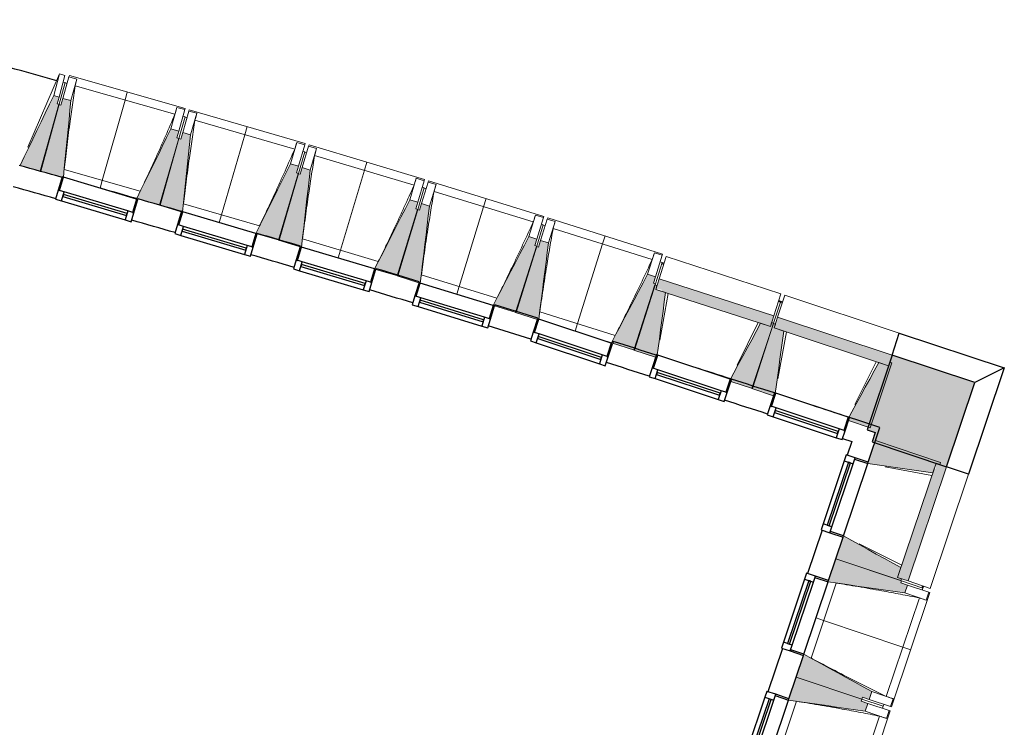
# Model space of a CAD drawing. Header units: millimetres. Extents: x -24070 to 30874, y -36590 to 4541.
# Tile 26 of 33: x 14290 to 21396, y -31747 to -26641. Entities that reach past the tile are written whole.
import ezdxf

# ---------------------------------------------------------------- set-up
doc = ezdxf.new("R2010")
doc.units = ezdxf.units.MM
doc.layers.add('A-GLAZ', color=7, linetype='Continuous', lineweight=25, true_color=0x5c63b1)
for name, color, linetype, lineweight in [('A-WALL-PATT', 7, 'Continuous', 25), ('BATIEMENT', 7, 'Continuous', 18), ('BATIMENT', 7, 'Continuous', 25), ('FENETRES', 7, 'Continuous', 25), ('GEN', 7, 'Continuous', 18), ('SOLS', 7, 'Continuous', 25)]:
    doc.layers.add(name, color=color, linetype=linetype, lineweight=lineweight)

# ---------------------------------------------------------------- blocks, each defined once
blk = doc.blocks.new('XXX_VIDE FENETRE - 550-377501-2021_015_1111_DCE_1_50_N0 FINI_CVC_CTA')
at = {"layer": 'A-GLAZ'}
for p, q in [((240, -120), (-240, -120)), ((-240, -120), (-240, -135)), ((-240, -135), (240, -135)), ((240, -135), (240, -120))]:
    blk.add_line(p, q, dxfattribs=at)
at = {"layer": 'FENETRES'}
for p, q in [((-285, 0), (-285, -100)), ((-275, 0), (-285, 0)), ((275, 0), (-275, 0)), ((-275, -100), (-275, 0)), ((285, 0), (275, 0)), ((275, 0), (275, -100)), ((285, -100), (285, 0)), ((-285, -100), (-275, -100)), ((-240, -100), (-285, -100)), ((-285, -100), (-285, -167.5)), ((-240, -167.5), (-240, -100)), ((240, -100), (-240, -100)), ((240, -100), (240, -167.5)), ((285, -100), (240, -100)), ((275, -100), (285, -100)), ((285, -167.5), (285, -100)), ((-285, -167.5), (-240, -167.5)), ((-240, -167.5), (240, -167.5)), ((240, -167.5), (285, -167.5))]:
    blk.add_line(p, q, dxfattribs=at)
blk = doc.blocks.new('B02_ARC_rvt-1-2021_015_1111_DCE_1_50_N0 FINI_CVC_CTA')
at = {"layer": 'BATIEMENT', "lineweight": 25}
for p, q in [((15144, -27934.7), (15142.9, -27938.3)), ((16004, -28183.4), (16002.9, -28187.1)), ((16314.9, -28278.8), (16316, -28275.1)), ((16862.3, -28437.7), (16860.9, -28442.1)), ((17171.7, -28538.1), (17173.7, -28531.5)), ((17719, -28697.7), (17716.6, -28705.5)), ((18027.9, -28799.8), (18029.9, -28793.6)), ((18574.1, -28963.3), (18568.9, -28979)), ((19427.2, -29234.5), (19426.3, -29237.2)), ((20278.6, -29511.4), (20278.3, -29512.3)), ((20346.1, -29533.6), (20278.6, -29511.4)), ((20498, -29583.7), (20346.1, -29533.6)), ((20413.8, -29834.5), (20498, -29583.7)), ((20228.3, -29663.3), (20295.1, -29685.3)), ((20295.1, -29685.3), (20262.1, -29783.6)), ((20080.6, -30323.9), (19975.6, -30636.7)), ((20127.2, -30687.7), (20232.3, -30374.9)), ((19794.1, -31177.1), (19689, -31489.9)), ((19840.7, -31540.8), (19945.7, -31228))]:
    blk.add_line(p, q, dxfattribs=at)
for radius, start, end in [(136059.6, 74.301096, 74.436269), (135899.6, 74.302223, 74.436322), (136059.6, 73.924098, 74.061039), (135899.6, 73.924781, 74.061883), (136059.6, 73.547111, 73.684059), (135899.6, 73.54735, 73.684459), (136059.6, 73.170113, 73.307079), (135899.6, 73.170402, 73.307036), (136059.6, 72.79305, 72.930081), (135899.6, 72.794375, 72.930087), (136059.6, 72.416087, 72.552982), (135899.6, 72.416968, 72.554024), (136059.6, 72.03904, 72.176041), (135899.6, 72.039477, 72.17664)]:
    blk.add_arc((-22219.8, -158763.5), radius, start, end, dxfattribs=at)
at = {"layer": 'BATIMENT'}
for start, end in [(74.065241, 74.17683), (72.178875, 72.296063), (71.801409, 71.919022)]:
    blk.add_arc((-22219.8, -158763.5), 136059.6, start, end, dxfattribs=at)
at = {"layer": 'SOLS'}
for p, q in [((14392.1, -27722.3), (14383.3, -27719.8)), ((19298.4, -29193.2), (19268.2, -29183.5))]:
    blk.add_line(p, q, dxfattribs=at)
at = {"layer": 'FENETRES', "lineweight": 18}
for p, rotation in [((14869.9, -27856.6), 343.3442022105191), ((15729.8, -28105.4), 343.3442022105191), ((16587.9, -28360.5), 343.3442022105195), ((17444.1, -28621.8), 342.9251064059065), ((18298.4, -28889.4), 341.6678189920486), ((19155.8, -29147.6), 341.6678189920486), ((20007.8, -29422.7), 341.6678189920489), ((20323, -30104.7), 251.4335275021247), ((20036.5, -30957.9), 251.4335275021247), ((19749.9, -31811), 251.4335275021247)]:
    blk.add_blockref('XXX_VIDE FENETRE - 550-377501-2021_015_1111_DCE_1_50_N0 FINI_CVC_CTA', p, dxfattribs=dict(at, rotation=rotation))
blk = doc.blocks.new('20_MUR PREFA_01 - MODULE_01-3123087-2021_015_1111_DCE_1_50_N0 FINI_CVC_CTA')
at = {"layer": 'GEN'}
for p, q in [((0, 722.1), (0, 661.4)), ((0, 661.4), (0, 58.5)), ((0, 0.7), (0, 58.5))]:
    blk.add_line(p, q, dxfattribs=at)
blk = doc.blocks.new('Murs 1 - Murs 1-3189767-2021_015_1111_DCE_1_50_N0 FINI_CVC_CTA')
at = {"layer": 'A-WALL-PATT', "true_color": 0x787878}
blk.add_hatch(color=8, dxfattribs=at).paths.add_polyline_path([(20979.7, -29866.4), (21183.3, -29260), (20585.6, -29062), (20407.3, -29600.1), (20464.7, -29619.1), (20442.3, -29685.9), (20843.8, -29820.7)])
at = {"layer": 'BATIEMENT', "lineweight": 25}
for p, q in [((20585.6, -29062), (20407.3, -29600.1)), ((21183.3, -29260), (20585.6, -29062)), ((20979.7, -29866.4), (21183.3, -29260)), ((20407.3, -29600.1), (20464.7, -29619.1)), ((20464.7, -29619.1), (20442.3, -29685.9)), ((20442.3, -29685.9), (20979.7, -29866.4))]:
    blk.add_line(p, q, dxfattribs=at)
at = {"layer": 'BATIMENT'}
for p, q in [((20585.6, -29062), (20638.3, -28902.8)), ((20638.3, -28902.8), (21395.9, -29153.8)), ((21395.9, -29153.8), (21138.7, -29919.8)), ((21395.9, -29153.8), (21183.3, -29260)), ((21138.7, -29919.8), (20979.7, -29866.4))]:
    blk.add_line(p, q, dxfattribs=at)
blk = doc.blocks.new('B02_DC_STR_rvt-1-2021_015_1111_DCE_1_50_N0 FINI_CVC_CTA')
at = {"layer": 'BATIMENT', "lineweight": 5, "true_color": 0x787878}
for points in [[(14441.8, -27734.2), (14574.8, -27251.3), (14560.3, -27247.3), (14573.6, -27199.1), (14535.1, -27188.5), (14292.4, -27693.1), (14413.7, -27726.5)], [(14595.4, -27779.6), (14596.8, -27774.9), (14605.6, -27777.5), (14659, -27225), (14601.3, -27208.6), (14587.7, -27256.7), (14573.3, -27252.7), (14436.7, -27734.6), (14589.1, -27777.8)], [(15302.6, -27979.9), (15439.2, -27498), (15424.7, -27493.9), (15438.4, -27445.8), (15380.6, -27429.4), (15134.3, -27932.2), (15257.5, -27967.1)], [(15465.9, -28026.4), (15523.6, -27472.3), (15466, -27455.5), (15452, -27503.5), (15437.6, -27499.3), (15297.6, -27980.2), (15456, -28026.4), (15456.8, -28023.7)], [(16161.7, -28231.9), (16301.3, -27750.8), (16287.3, -27746.7), (16301.3, -27698.7), (16243.7, -27682), (15993.7, -28182.9), (16118.7, -28219.3)], [(16324.3, -28281.6), (16386.3, -27725.8), (16328.9, -27708.6), (16314.5, -27756.5), (16300.2, -27752.3), (16156.6, -28232.1), (16314.7, -28279.4), (16314.9, -28278.8)], [(17018.8, -28490.1), (17162.4, -28010.2), (17148, -28005.9), (17162.4, -27958), (17104.9, -27940.8), (16851.5, -28439.3), (16860.9, -28442.1), (16860.9, -28442.9), (17012, -28488.1)], [(17181.1, -28541), (17247.2, -27985.7), (17189.8, -27968.1), (17175.2, -28015.9), (17160.8, -28011.5), (17013.8, -28490.3), (17171.5, -28538.8), (17171.7, -28538.1)], [(17874.1, -28754.6), (18021.2, -28275.8), (18006.8, -28271.4), (18021.2, -28223.5), (17964.1, -28205.9), (17707.1, -28702.6), (17716.6, -28705.5), (17716.6, -28706.2), (17835.5, -28742.7)], [(18026.3, -28804.4), (18027.9, -28799.8), (18036.5, -28802.6), (18106.1, -28251.9), (18048.9, -28233.9), (18033.8, -28281.5), (18019.6, -28277.1), (17869, -28754.8), (18021.7, -28802.9)], [(18727.4, -29025.3), (18877.9, -28547.6), (18863.6, -28543.1), (18878.7, -28495.4), (18821.4, -28477.4), (18560.5, -28972.7), (18691, -29013.9)], [(18879.2, -29076.2), (18885.2, -29057.9), (18891.4, -29060), (18950.7, -28609.7), (18879.9, -28586.8), (18888.7, -28559.4), (18874.4, -28554.8), (18722.3, -29025.5), (18853.8, -29068)], [(19707.7, -28854.4), (19732.5, -28777.6), (18904.7, -28510), (18879.9, -28586.8), (18924.2, -28588.1), (18924.2, -28601.1), (19637.3, -28831.6)], [(19578.7, -29302.3), (19730.8, -28831.6), (19716.5, -28827), (19707.7, -28854.4), (19636.8, -28831.6), (19419.4, -29234.9), (19426.3, -29237.2), (19421.5, -29251.5), (19566.5, -29298.4)], [(19730.2, -29354.3), (19737.3, -29333), (19742.8, -29334.9), (19805, -28888.3), (19734.4, -28864.9), (19743.4, -28837.6), (19729.2, -28832.9), (19573.6, -29302.4), (19705.8, -29346.2)], [(20560.2, -29138.5), (20585.6, -29062), (19759.7, -28788.3), (19734.4, -28864.9), (20492.1, -29115.9)], [(20427.9, -29585.5), (20583.5, -29115.9), (20569.2, -29111.2), (20560.2, -29138.5), (20489.5, -29115.1), (20272.8, -29510.4), (20278.3, -29512.3), (20271.3, -29533.6), (20391.9, -29573.6)], [(20879.5, -29911.3), (20903.2, -29840.7), (20930.5, -29849.8), (20935.2, -29835.6), (20466.3, -29678.1), (20410.6, -29844), (20843.8, -29906.1)], [(20702.7, -30691.1), (20979.7, -29866.4), (20903.2, -29840.7), (20901.5, -29882.4), (20889.2, -29882.4), (20626.2, -30665.4), (20653.5, -30674.6)], [(20648.7, -30688.8), (20653.5, -30674.6), (20626.2, -30665.4), (20649.9, -30594.8), (20235.5, -30365.4), (20179.8, -30531.3), (20626.2, -30681.2)], [(20678.1, -30777.8), (20697.2, -30720.9), (20649.8, -30705), (20654.6, -30690.8), (20179.8, -30531.3), (20124, -30697.2), (20654.6, -30774.4)], [(20420.2, -31545.6), (20439.3, -31488.7), (19948.9, -31218.5), (19893.2, -31384.4), (20368, -31543.9), (20372.8, -31529.7), (20415.1, -31543.9)], [(20391.5, -31630.9), (20410.7, -31574.1), (20363.3, -31558.1), (20368, -31543.9), (19893.2, -31384.4), (19837.5, -31550.3), (20368, -31627.5)]]:
    blk.add_hatch(color=8, dxfattribs=at).paths.add_polyline_path(points)
at = {"layer": 'BATIEMENT'}
for p, q in [((14573.6, -27199.1), (14535.1, -27188.5)), ((14560.3, -27247.3), (14573.6, -27199.1)), ((14601.3, -27208.6), (14587.7, -27256.7)), ((14659, -27225), (14601.3, -27208.6)), ((14573.3, -27252.7), (14436.7, -27734.6)), ((14441.8, -27734.2), (14574.8, -27251.3)), ((14574.8, -27251.3), (14560.3, -27247.3)), ((14587.7, -27256.7), (14573.3, -27252.7)), ((15438.4, -27445.8), (15380.6, -27429.4)), ((15437.6, -27499.3), (15297.6, -27980.2)), ((15302.6, -27979.9), (15439.2, -27498)), ((15424.7, -27493.9), (15438.4, -27445.8)), ((15439.2, -27498), (15424.7, -27493.9)), ((15452, -27503.5), (15437.6, -27499.3)), ((15466, -27455.5), (15452, -27503.5)), ((15523.6, -27472.3), (15466, -27455.5)), ((14292.4, -27693.1), (14441.8, -27734.2)), ((16301.3, -27698.7), (16243.7, -27682)), ((16287.3, -27746.7), (16301.3, -27698.7)), ((16328.9, -27708.6), (16314.5, -27756.5)), ((16386.3, -27725.8), (16328.9, -27708.6)), ((14436.7, -27734.6), (14595.4, -27779.6)), ((16300.2, -27752.3), (16156.6, -28232.1)), ((16161.7, -28231.9), (16301.7, -27750.9)), ((16301.7, -27750.9), (16287.3, -27746.7)), ((16314.5, -27756.5), (16300.2, -27752.3)), ((15134.3, -27932.2), (15302.6, -27979.9)), ((15297.6, -27980.2), (15456, -28026.4)), ((17162.4, -27958), (17104.9, -27940.8)), ((17148, -28005.9), (17162.4, -27958)), ((17189.8, -27968.1), (17175.2, -28015.9)), ((17247.2, -27985.7), (17189.8, -27968.1)), ((17160.8, -28011.5), (17013.8, -28490.3)), ((17018.8, -28490.1), (17162.4, -28010.2)), ((17162.4, -28010.2), (17148, -28005.9)), ((17175.2, -28015.9), (17160.8, -28011.5)), ((15993.7, -28182.9), (16161.7, -28231.9)), ((18021.5, -28223.6), (17964.1, -28205.9)), ((16156.6, -28232.1), (16314.7, -28279.4)), ((18019.6, -28277.1), (17869, -28754.8)), ((17874.1, -28754.6), (18021.2, -28275.8)), ((18006.8, -28271.4), (18021.5, -28223.6)), ((18021.2, -28275.8), (18006.8, -28271.4)), ((18033.9, -28281.6), (18019.6, -28277.1)), ((18048.9, -28233.9), (18033.9, -28281.6)), ((18106.1, -28251.9), (18048.9, -28233.9)), ((16860.7, -28442.8), (17018.8, -28490.1)), ((17013.8, -28490.3), (17171.5, -28538.8)), ((18878.7, -28495.4), (18821.4, -28477.4)), ((18863.6, -28543.1), (18878.7, -28495.4)), ((18874.4, -28554.8), (18722.3, -29025.5)), ((18727.4, -29025.3), (18877.9, -28547.6)), ((18877.9, -28547.6), (18863.6, -28543.1)), ((18888.7, -28559.4), (18874.4, -28554.8)), ((18904.7, -28510), (18879.9, -28586.8)), ((18879.9, -28586.8), (18888.7, -28559.4)), ((19732.5, -28777.6), (18904.7, -28510)), ((18950.7, -28609.7), (18879.9, -28586.8)), ((18879.9, -28586.8), (19707.7, -28854.4)), ((17716.3, -28706.1), (17874.1, -28754.6)), ((17869, -28754.8), (18026.3, -28804.4)), ((19707.7, -28854.4), (19732.5, -28777.6)), ((19729.2, -28832.9), (19573.6, -29302.4)), ((19578.7, -29302.3), (19730.8, -28831.6)), ((19707.7, -28854.4), (19636.8, -28831.5)), ((19716.5, -28827), (19707.7, -28854.4)), ((19730.8, -28831.6), (19716.5, -28827)), ((19743.4, -28837.6), (19729.2, -28832.9)), ((19759.7, -28788.3), (19734.4, -28864.9)), ((19734.4, -28864.9), (19743.4, -28837.6)), ((20585.6, -29062), (19759.7, -28788.3)), ((19805, -28888.3), (19734.4, -28864.9)), ((19734.4, -28864.9), (20560.2, -29138.5)), ((18560.5, -28972.7), (18727.4, -29025.3)), ((18722.3, -29025.5), (18879.2, -29076.2)), ((20560.2, -29138.5), (20585.6, -29062)), ((18888.8, -29079.3), (18888.9, -29078.6)), ((20427.9, -29585.5), (20583.5, -29115.9)), ((20560.2, -29138.5), (20489.5, -29115.1)), ((20569.2, -29111.2), (20560.2, -29138.5)), ((20583.5, -29115.9), (20569.2, -29111.2)), ((19421.5, -29251.5), (19578.7, -29302.3)), ((19573.6, -29302.4), (19730.2, -29354.3)), ((20271.3, -29533.6), (20427.9, -29585.5)), ((20466.3, -29678.1), (20413.8, -29834.5)), ((20935.2, -29835.6), (20466.3, -29678.1)), ((20903.2, -29840.7), (20626.2, -30665.4)), ((20879.5, -29911.3), (20903.2, -29840.7)), ((20903.2, -29840.7), (20930.5, -29849.8)), ((20979.7, -29866.4), (20903.2, -29840.7)), ((20930.5, -29849.8), (20935.2, -29835.6)), ((20702.7, -30691.1), (20979.7, -29866.4)), ((20232.3, -30374.9), (20179.8, -30531.3)), ((20179.8, -30531.3), (20127.2, -30687.7)), ((20179.8, -30531.3), (20648.7, -30688.8)), ((20654.6, -30690.8), (20179.8, -30531.3)), ((20626.2, -30665.4), (20649.9, -30594.8)), ((20653.5, -30674.6), (20626.2, -30665.4)), ((20626.2, -30665.4), (20702.7, -30691.1)), ((20648.7, -30688.8), (20653.5, -30674.6)), ((20649.8, -30705), (20654.6, -30690.8)), ((20697.2, -30720.9), (20649.8, -30705)), ((20678.1, -30777.8), (20697.2, -30720.9)), ((19945.7, -31228), (19893.2, -31384.4)), ((19893.2, -31384.4), (19840.7, -31540.8)), ((19893.2, -31384.4), (20368, -31543.9)), ((20368, -31543.9), (19893.2, -31384.4)), ((20363.3, -31558.1), (20368, -31543.9)), ((20368, -31543.9), (20372.8, -31529.7)), ((20372.8, -31529.7), (20420.2, -31545.6)), ((20420.2, -31545.6), (20439.3, -31488.7)), ((20410.7, -31574.1), (20363.3, -31558.1)), ((20391.5, -31630.9), (20410.7, -31574.1))]:
    blk.add_line(p, q, dxfattribs=at)
at = {"layer": 'BATIEMENT', "flags": 128}
for points in [[(14535.1, -27188.5), (14504.7, -27251.6), (14474.4, -27314.7), (14444, -27377.7), (14413.7, -27440.8), (14383.4, -27503.9), (14353, -27566.9), (14322.7, -27630), (14292.4, -27693.1)], [(14605.6, -27777.5), (14611.8, -27712.6), (14618.6, -27643), (14625.3, -27573.3), (14632.1, -27503.6), (14638.8, -27434), (14645.6, -27364.3), (14652.3, -27294.7), (14659, -27225)], [(15380.6, -27429.4), (15349.8, -27492.3), (15319.1, -27555.1), (15288.3, -27618), (15257.5, -27680.8), (15226.7, -27743.7), (15195.9, -27806.5), (15165.1, -27869.4), (15134.3, -27932.2)], [(15465.9, -28026.4), (15472.8, -27959.5), (15480.1, -27889.9), (15487.3, -27820.3), (15494.6, -27750.7), (15501.9, -27681.1), (15509.1, -27611.5), (15516.4, -27541.9), (15523.6, -27472.3)], [(16243.7, -27682), (16212.4, -27744.6), (16181.2, -27807.2), (16149.9, -27869.8), (16118.7, -27932.5), (16087.4, -27995.1), (16056.2, -28057.7), (16024.9, -28120.3), (15993.7, -28182.9)], [(16324.3, -28281.6), (16332, -28212.7), (16339.8, -28143.2), (16347.5, -28073.6), (16355.3, -28004.1), (16363.1, -27934.5), (16370.8, -27865), (16378.6, -27795.4), (16386.3, -27725.8)], [(17104.9, -27940.8), (17073.2, -28003.2), (17041.5, -28065.6), (17009.7, -28128), (16978, -28190.4), (16946.3, -28252.8), (16914.6, -28315.2), (16882.9, -28377.5), (16851.5, -28439.3)], [(17181.1, -28541), (17189.3, -28472.2), (17197.6, -28402.7), (17205.8, -28333.2), (17214.1, -28263.7), (17222.4, -28194.2), (17230.7, -28124.7), (17238.9, -28055.2), (17247.2, -27985.7)], [(17964.1, -28205.9), (17932, -28268.1), (17899.8, -28330.3), (17867.6, -28392.4), (17835.5, -28454.6), (17803.3, -28516.7), (17771.1, -28578.9), (17739, -28641), (17707.1, -28702.6)], [(18036.5, -28802.6), (18044.7, -28738), (18053.5, -28668.5), (18062.2, -28599.1), (18071, -28529.7), (18079.8, -28460.2), (18088.6, -28390.8), (18097.4, -28321.3), (18106.1, -28251.9)], [(18821.4, -28477.4), (18788.8, -28539.3), (18756.2, -28601.2), (18723.6, -28663.1), (18691, -28725), (18658.3, -28787), (18625.7, -28848.9), (18593.1, -28910.8), (18560.5, -28972.7)], [(18891.4, -29060), (18897.6, -29012.2), (18906.5, -28945.1), (18915.3, -28878), (18924.2, -28811), (18933, -28743.9), (18941.9, -28676.8), (18950.7, -28609.7)], [(19636.8, -28831.5), (19604.7, -28891), (19572.6, -28950.6), (19540.5, -29010.2), (19508.4, -29069.8), (19476.3, -29129.3), (19444.2, -29188.9), (19419.4, -29234.9)], [(19742.8, -29334.9), (19749, -29290.5), (19758.4, -29223.4), (19767.7, -29156.4), (19777, -29089.4), (19786.4, -29022.4), (19795.7, -28955.3), (19805, -28888.3)], [(20489.5, -29115.1), (20457, -29174.4), (20424.5, -29233.8), (20391.9, -29293.1), (20359.4, -29352.5), (20326.8, -29411.8), (20294.3, -29471.1), (20272.8, -29510.4)], [(20410.6, -29844), (20477.6, -29853.6), (20544.6, -29863.2), (20611.6, -29872.8), (20678.5, -29882.4), (20745.5, -29892), (20812.5, -29901.7), (20879.5, -29911.3)], [(20649.9, -30594.8), (20590.7, -30562), (20531.5, -30529.3), (20472.3, -30496.5), (20413.1, -30463.7), (20353.9, -30430.9), (20294.7, -30398.2), (20235.5, -30365.4)], [(20124, -30697.2), (20193.3, -30707.2), (20262.6, -30717.3), (20331.8, -30727.4), (20401.1, -30737.5), (20470.3, -30747.6), (20539.6, -30757.6), (20608.9, -30767.7), (20678.1, -30777.8)], [(20439.3, -31488.7), (20378, -31455), (20316.7, -31421.2), (20255.4, -31387.4), (20194.1, -31353.6), (20132.8, -31319.9), (20071.5, -31286.1), (20010.2, -31252.3), (19948.9, -31218.5)], [(19837.5, -31550.3), (19906.7, -31560.4), (19976, -31570.5), (20045.3, -31580.6), (20114.5, -31590.6), (20183.8, -31600.7), (20253, -31610.8), (20322.3, -31620.9), (20391.5, -31630.9)]]:
    blk.add_lwpolyline(points, dxfattribs=at)
at = {"layer": 'BATIMENT', "lineweight": 18}
for p, q in [((14349.2, -27561.6), (14578.1, -27032.2)), ((14578.1, -27032.2), (14535.1, -27188.5)), ((14616.7, -27042.9), (14573.6, -27199.1)), ((14578.1, -27032.2), (14616.7, -27042.9)), ((14601.3, -27208.6), (14645.5, -27052.7)), ((14645.5, -27052.7), (14648, -27044)), ((14645.5, -27052.7), (14703.2, -27069)), ((15485, -27281.1), (14648, -27044)), ((14659, -27225), (14703.2, -27069)), ((14703.2, -27069), (14703.2, -27069.3)), ((14617.8, -27095), (14574.8, -27251.3)), ((14603.4, -27091.1), (14617.8, -27095)), ((14615.6, -27103.2), (14617.4, -27096.7)), ((14631.9, -27100.8), (14617.4, -27096.7)), ((15410.5, -27323), (14689.4, -27118.7)), ((15424.8, -27273.5), (15380.6, -27429.4)), ((15424.7, -27273.7), (15424.8, -27273.5)), ((15424.8, -27273.5), (15482.6, -27289.8)), ((15485, -27281.1), (15482.6, -27289.8)), ((15482.6, -27289.8), (15438.4, -27445.8)), ((15483.4, -27342), (15439.2, -27498)), ((15466, -27455.5), (15511.3, -27299.9)), ((15483.4, -27342), (15468.9, -27337.9)), ((15481.1, -27350.1), (15482.9, -27343.7)), ((15497.3, -27347.9), (15482.9, -27343.7)), ((15511.3, -27299.9), (15513.9, -27291.2)), ((15511.3, -27299.9), (15568.9, -27316.6)), ((16349.2, -27534.4), (15513.9, -27291.2)), ((15523.6, -27472.3), (15568.9, -27316.6)), ((15568.9, -27316.6), (15568.9, -27316.9)), ((16274.4, -27575.8), (15554.7, -27366.2)), ((16289, -27526.3), (16243.7, -27682)), ((16288.9, -27526.6), (16289, -27526.3)), ((16289, -27526.3), (16346.6, -27543.1)), ((16346.6, -27543.1), (16301.3, -27698.7)), ((16328.9, -27708.6), (16375.3, -27553.4)), ((16349.2, -27534.4), (16346.6, -27543.1)), ((16375.3, -27553.4), (16377.9, -27544.7)), ((16375.3, -27553.4), (16432.8, -27570.5)), ((17211.4, -27794), (16377.9, -27544.7)), ((16386.3, -27725.8), (16432.8, -27570.5)), ((16432.8, -27570.5), (16432.8, -27570.8)), ((16347, -27595.3), (16301.7, -27750.9)), ((16347, -27595.3), (16332.6, -27591.1)), ((16344.7, -27603.4), (16346.6, -27597)), ((16361, -27601.3), (16346.6, -27597)), ((17136.3, -27834.9), (16418.3, -27620)), ((14611.2, -27723.2), (15160.1, -27878.7)), ((17151.3, -27785.5), (17104.9, -27940.8)), ((17151.2, -27785.7), (17151.3, -27785.5)), ((17151.3, -27785.5), (17208.8, -27802.7)), ((17208.8, -27802.7), (17162.4, -27958)), ((17208.9, -27854.9), (17162.4, -28010.2)), ((17189.8, -27968.1), (17237.4, -27813.2)), ((17208.9, -27854.9), (17194.5, -27850.6)), ((17211.4, -27794), (17208.8, -27802.7)), ((17237.4, -27813.2), (17240.1, -27804.5)), ((17237.4, -27813.2), (17294.8, -27830.8)), ((18071.8, -28060), (17240.1, -27804.5)), ((17247.2, -27985.7), (17294.8, -27830.8)), ((17294.8, -27830.8), (17294.8, -27831)), ((15134.6, -27931.6), (14869.9, -27856.6)), ((17206.5, -27863), (17208.4, -27856.6)), ((17222.8, -27861), (17208.4, -27856.6)), ((17996.4, -28100.2), (17279.9, -27880.2)), ((15472.1, -27970.1), (16019.8, -28129.6)), ((18011.7, -28051), (17964.1, -28205.9)), ((18011.6, -28051.2), (18011.7, -28051)), ((18011.7, -28051), (18069.1, -28068.6)), ((18069.1, -28068.6), (18021.5, -28223.6)), ((18071.8, -28060), (18069.1, -28068.6)), ((15994, -28182.3), (15729.8, -28105.4)), ((18068.8, -28120.8), (18021.2, -28275.8)), ((18048.9, -28233.9), (18097.6, -28079.3)), ((18068.8, -28120.8), (18054.4, -28116.4)), ((18066.3, -28128.9), (18068.3, -28122.5)), ((18082.6, -28127), (18068.3, -28122.5)), ((18097.6, -28079.3), (18100.4, -28070.6)), ((18097.6, -28079.3), (18154.9, -28097.3)), ((18930.1, -28332.2), (18100.4, -28070.6)), ((18106.1, -28251.9), (18154.9, -28097.3)), ((18154.9, -28097.3), (18154.8, -28097.6)), ((18854.4, -28371.9), (18139.6, -28146.6)), ((16331.2, -28223.3), (16877.7, -28386.8)), ((18870.2, -28322.8), (18821.4, -28477.4)), ((18870.1, -28323), (18870.2, -28322.8)), ((18870.2, -28322.8), (18927.4, -28340.8)), ((18927.4, -28340.8), (18878.7, -28495.4)), ((18904.7, -28510), (18956.3, -28350.4)), ((18930.1, -28332.2), (18927.4, -28340.8)), ((19784.1, -28618), (18956.3, -28350.4)), ((18926.7, -28393), (18877.9, -28547.6)), ((18926.7, -28393), (18912.4, -28388.5)), ((18923.8, -28402.2), (18938, -28406.9)), ((17188.4, -28482.8), (17733.8, -28650.3)), ((18969.2, -28615.7), (18910.5, -28954.3)), ((19784.1, -28618), (19732.5, -28777.6)), ((19759.7, -28788.3), (19812.5, -28629.1)), ((20638.3, -28902.8), (19812.5, -28629.1)), ((19780.1, -28679.1), (19730.8, -28831.6)), ((19765.8, -28674.4), (19780.1, -28679.1)), ((19779.6, -28680.7), (19793.8, -28685.4)), ((18043.7, -28748.5), (18587.8, -28920)), ((19467.7, -29134.5), (19618.3, -28825.5)), ((18560.8, -28972.1), (18298.4, -28889.4)), ((19823.5, -28894.4), (19762.3, -29232.6)), ((20638.3, -28902.8), (20585.6, -29062)), ((20318.2, -29416.8), (20471.1, -29109)), ((20873.3, -29929.7), (20535.3, -29867.1)), ((20979.7, -29866.4), (21138.7, -29919.8)), ((20861.6, -30744.5), (21138.7, -29919.8)), ((20348.9, -30422.3), (20656.1, -30576.4)), ((19949.5, -31218.9), (20124.7, -30697.3)), ((20654.6, -30690.8), (20808.3, -30742.4)), ((20861.6, -30744.5), (20702.7, -30691.1)), ((20182.7, -30706.1), (20001.1, -31246.9)), ((20697.2, -30720.9), (20850.9, -30772.5)), ((20805.4, -30725.6), (20800.7, -30739.8)), ((20803.5, -30756.6), (20808.3, -30742.4)), ((20544.2, -31523.7), (20782.8, -30813.2)), ((20582.4, -31600.1), (20859.5, -30775.4)), ((20678.1, -30777.8), (20831.8, -30829.4)), ((20831.8, -30829.4), (20831.5, -30829.3)), ((20850.9, -30772.5), (20831.8, -30829.4)), ((20850.9, -30772.5), (20859.5, -30775.4)), ((19663, -32072), (19838.2, -31550.4)), ((20521.7, -31595.5), (20368, -31543.9)), ((20368, -31543.9), (20521.7, -31595.5)), ((20573.9, -31597.2), (20420.2, -31545.6)), ((20593, -31540.4), (20439.3, -31488.7)), ((20593, -31540.4), (20573.9, -31597.2)), ((20592.7, -31540.2), (20593, -31540.4)), ((19896.2, -31559.2), (19714.5, -32100)), ((20410.7, -31574.1), (20564.3, -31625.7)), ((20516.9, -31609.8), (20521.7, -31595.5)), ((20521.7, -31595.5), (20526.5, -31581.3)), ((20582.4, -31600.1), (20573.9, -31597.2)), ((20257.6, -32376.9), (20496.2, -31666.4)), ((20295.9, -32453.3), (20572.9, -31628.6)), ((20391.5, -31630.9), (20545.2, -31682.6)), ((20545.2, -31682.6), (20545, -31682.5)), ((20564.3, -31625.7), (20545.2, -31682.6)), ((20564.3, -31625.7), (20572.9, -31628.6))]:
    blk.add_line(p, q, dxfattribs=at)
at = {"layer": 'BATIMENT', "lineweight": 18, "flags": 128}
for points in [[(14703.2, -27069.3), (14700.4, -27079.2), (14697.7, -27089.1), (14694.9, -27098.9), (14692.2, -27108.8), (14689.4, -27118.7)], [(15410.5, -27323), (15413.4, -27313.2), (15416.2, -27303.3), (15419.1, -27293.4), (15421.9, -27283.6), (15424.7, -27273.7)], [(15568.9, -27316.9), (15566.1, -27326.7), (15563.2, -27336.6), (15560.4, -27346.5), (15557.6, -27356.3), (15554.7, -27366.2)], [(16274.4, -27575.8), (16277.3, -27565.9), (16280.2, -27556.1), (16283.1, -27546.3), (16286, -27536.4), (16288.9, -27526.6)], [(16432.8, -27570.8), (16429.9, -27580.6), (16427, -27590.5), (16424.1, -27600.3), (16421.2, -27610.2), (16418.3, -27620)], [(17136.3, -27834.9), (17139.3, -27825), (17142.3, -27815.2), (17145.3, -27805.4), (17148.3, -27795.6), (17151.2, -27785.7)], [(17294.8, -27831), (17291.8, -27840.9), (17288.8, -27850.7), (17285.8, -27860.5), (17282.9, -27870.3), (17279.9, -27880.2)], [(17996.4, -28100.2), (17999.4, -28090.4), (18002.5, -28080.6), (18005.5, -28070.8), (18008.6, -28061), (18011.6, -28051.2)], [(18154.8, -28097.6), (18151.8, -28107.4), (18148.7, -28117.2), (18145.7, -28127), (18142.6, -28136.8), (18139.6, -28146.6)], [(18854.4, -28371.9), (18857.6, -28362.1), (18860.7, -28352.3), (18863.8, -28342.6), (18866.9, -28332.8), (18870.1, -28323)], [(20831.5, -30829.3), (20821.8, -30826.1), (20812, -30822.9), (20802.3, -30819.7), (20792.5, -30816.4), (20782.8, -30813.2)], [(20544.2, -31523.7), (20553.9, -31527), (20563.6, -31530.3), (20573.3, -31533.6), (20583, -31536.9), (20592.7, -31540.2)], [(20545, -31682.5), (20535.2, -31679.3), (20525.5, -31676), (20515.7, -31672.8), (20506, -31669.6), (20496.2, -31666.4)]]:
    blk.add_lwpolyline(points, dxfattribs=at)
at = {"layer": 'BATIMENT', "lineweight": 18}
for points, knots in [([(14689.4, -27118.7), (14682.6, -27164.2), (14672.8, -27232.4), (14660.2, -27323.4), (14650.2, -27397.5), (14640, -27477.4), (14629.4, -27563), (14619.9, -27645), (14614, -27698.4), (14611.3, -27723.3)], [0, 0, 0, 0, 0.2222222, 0.3333333, 0.4444444, 0.5833333, 0.7222222, 0.8611111, 0.9816328, 0.9816328, 0.9816328, 0.9816328]), ([(15160, -27878.7), (15178.1, -27840.6), (15206, -27781.5), (15243, -27701.3), (15274, -27633.4), (15307, -27559.9), (15353.6, -27454.8), (15387.9, -27375.8), (15410.5, -27323)], [0.0183438, 0.0183438, 0.0183438, 0.0183438, 0.2222222, 0.3333333, 0.4444444, 0.5833333, 0.7222222, 1, 1, 1, 1]), ([(15554.7, -27366.2), (15547.7, -27411.6), (15537.3, -27479.8), (15524, -27570.7), (15513.6, -27644.7), (15502.7, -27724.5), (15491.5, -27810), (15481.3, -27892), (15475.1, -27945.4), (15472.2, -27970.2)], [0, 0, 0, 0, 0.2222222, 0.3333333, 0.4444444, 0.5833333, 0.7222222, 0.8611111, 0.9816328, 0.9816328, 0.9816328, 0.9816328]), ([(16019.7, -28129.6), (16038.2, -28091.6), (16066.4, -28032.8), (16104.1, -27952.9), (16135.6, -27885.1), (16169.1, -27811.9), (16216.5, -27707.2), (16251.4, -27628.4), (16274.4, -27575.8)], [0.0183438, 0.0183438, 0.0183438, 0.0183438, 0.2222222, 0.3333333, 0.4444444, 0.5833333, 0.7222222, 1, 1, 1, 1]), ([(16418.3, -27620), (16410.8, -27665.4), (16400, -27733.5), (16386, -27824.3), (16375, -27898.2), (16363.6, -27977.9), (16351.8, -28063.4), (16341, -28145.2), (16334.3, -28198.6), (16331.3, -28223.4)], [0, 0, 0, 0, 0.2222222, 0.3333333, 0.4444444, 0.5833333, 0.7222222, 0.8611111, 0.9816328, 0.9816328, 0.9816328, 0.9816328]), ([(16877.6, -28386.8), (16896.4, -28349), (16925.1, -28290.3), (16963.3, -28210.7), (16995.3, -28143.2), (17029.4, -28070.2), (17077.5, -27965.8), (17112.9, -27887.3), (17136.3, -27834.9)], [0.0183438, 0.0183438, 0.0183438, 0.0183438, 0.2222222, 0.3333333, 0.4444444, 0.5833333, 0.7222222, 1, 1, 1, 1]), ([(17279.9, -27880.2), (17272.1, -27925.5), (17260.8, -27993.4), (17246.2, -28084.2), (17234.6, -28158), (17222.6, -28237.6), (17210.2, -28323), (17198.8, -28404.8), (17191.7, -28458.1), (17188.5, -28482.8)], [0, 0, 0, 0, 0.2222222, 0.3333333, 0.4444444, 0.5833333, 0.7222222, 0.8611111, 0.9816328, 0.9816328, 0.9816328, 0.9816328]), ([(17733.6, -28650.3), (17752.7, -28612.6), (17781.8, -28554.1), (17820.6, -28474.8), (17853.1, -28407.5), (17887.7, -28334.8), (17936.6, -28230.8), (17972.6, -28152.5), (17996.4, -28100.2)], [0.0183438, 0.0183438, 0.0183438, 0.0183438, 0.2222222, 0.3333333, 0.4444444, 0.5833333, 0.7222222, 1, 1, 1, 1]), ([(18139.6, -28146.6), (18131.5, -28191.8), (18119.6, -28259.7), (18104.4, -28350.3), (18092.3, -28424.1), (18079.7, -28503.6), (18066.6, -28588.9), (18054.7, -28670.6), (18047.2, -28723.8), (18043.8, -28748.6)], [0, 0, 0, 0, 0.2222222, 0.3333333, 0.4444444, 0.5833333, 0.7222222, 0.8611111, 0.9816328, 0.9816328, 0.9816328, 0.9816328]), ([(18587.7, -28920), (18607, -28882.4), (18636.5, -28824.2), (18675.9, -28745.1), (18708.9, -28678.1), (18744.1, -28605.7), (18793.7, -28502), (18830.3, -28424), (18854.4, -28371.9)], [0.0183438, 0.0183438, 0.0183438, 0.0183438, 0.2222222, 0.3333333, 0.4444444, 0.5833333, 0.7222222, 1, 1, 1, 1]), ([(20782.8, -30813.2), (20737.7, -30804.3), (20670, -30791.1), (20579.7, -30774.2), (20506.2, -30760.7), (20427, -30746.6), (20341.9, -30732), (20260.5, -30718.5), (20207.4, -30710), (20182.7, -30706.2)], [0, 0, 0, 0, 0.2222222, 0.3333333, 0.4444444, 0.5833333, 0.7222222, 0.8611111, 0.9816328, 0.9816328, 0.9816328, 0.9816328]), ([(20001.1, -31246.8), (20038.3, -31266.8), (20096, -31297.4), (20174.3, -31338.2), (20240.7, -31372.5), (20312.5, -31409), (20415.2, -31460.5), (20492.5, -31498.6), (20544.2, -31523.7)], [0.0183438, 0.0183438, 0.0183438, 0.0183438, 0.2222222, 0.3333333, 0.4444444, 0.5833333, 0.7222222, 1, 1, 1, 1]), ([(20496.2, -31666.4), (20451.2, -31657.4), (20383.5, -31644.3), (20293.2, -31627.4), (20219.6, -31613.9), (20140.4, -31599.8), (20055.4, -31585.1), (19973.9, -31571.6), (19920.8, -31563.2), (19896.1, -31559.3)], [0, 0, 0, 0, 0.2222222, 0.3333333, 0.4444444, 0.5833333, 0.7222222, 0.8611111, 0.9816328, 0.9816328, 0.9816328, 0.9816328])]:
    blk.add_open_spline(points, degree=3, knots=knots, dxfattribs=at)
at = {"layer": 'SOLS'}
for p, q in [((18940.4, -28399.5), (18926.1, -28394.9)), ((19796.2, -28678.2), (19767.7, -28668.8)), ((20808.3, -30742.4), (20813.1, -30728.2))]:
    blk.add_line(p, q, dxfattribs=at)
blk.add_arc((-17855.6, -142834.3), 120205.1, 74.357021, 75.155463, dxfattribs=at)
at = {"layer": 'BATIMENT', "color": 5, "lineweight": 25, "true_color": 0x0000ff}
for p, rotation in [((14869.7, -27857.3), 344.1823938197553), ((15729.6, -28106), 343.7632980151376), ((16587.7, -28361.1), 343.3442022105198), ((17443.9, -28622.5), 342.9251064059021), ((18298.2, -28890.1), 342.5060106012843), ((20036.5, -30957.9), 251.4335275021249)]:
    blk.add_blockref('20_MUR PREFA_01 - MODULE_01-3123087-2021_015_1111_DCE_1_50_N0 FINI_CVC_CTA', p, dxfattribs=dict(at, rotation=rotation))
blk.add_blockref('Murs 1 - Murs 1-3189767-2021_015_1111_DCE_1_50_N0 FINI_CVC_CTA', (0, 0), dxfattribs=at)

msp = doc.modelspace()

# ---------------------------------------------------------------- block references
at = {"lineweight": 5}
for name in ['B02_DC_STR_rvt-1-2021_015_1111_DCE_1_50_N0 FINI_CVC_CTA', 'B02_ARC_rvt-1-2021_015_1111_DCE_1_50_N0 FINI_CVC_CTA']:
    msp.add_blockref(name, (0, 0), dxfattribs=at)

doc.saveas('drawing.dxf')
